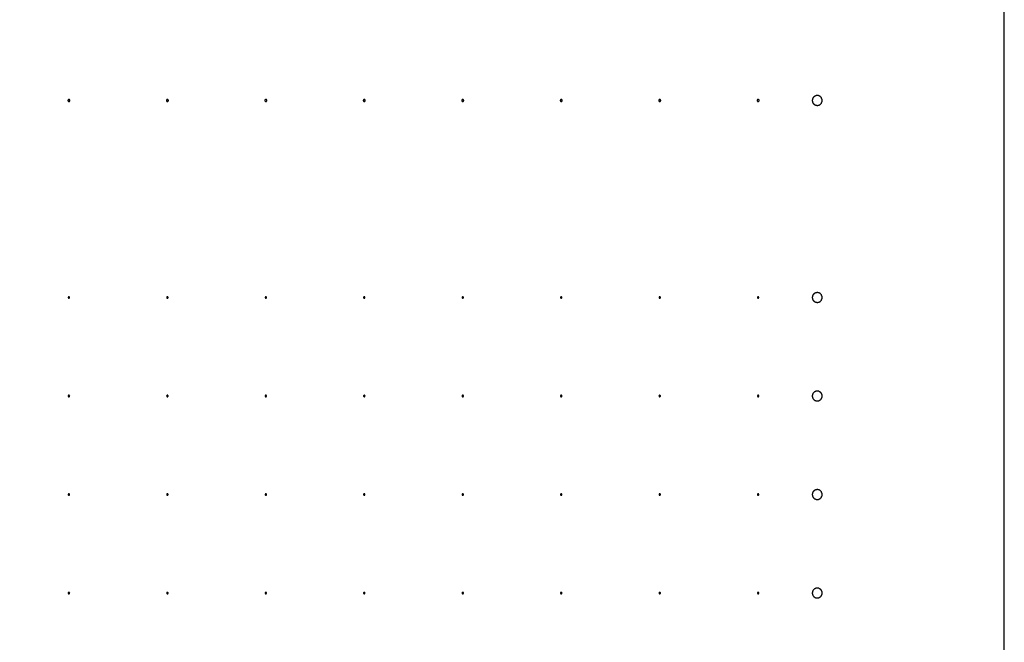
# Model space of a CAD drawing. Header units: millimetres. Extents: x 0 to 80, y 0 to 105.
# Tile 133 of 143: x 70 to 80, y 65.5 to 71.82. Entities that reach past the tile are written whole.
import ezdxf

# ---------------------------------------------------------------- set-up
doc = ezdxf.new("R2010")
doc.units = ezdxf.units.MM
doc.layers.add('CHROME', color=7, linetype='Continuous')
doc.layers.add('OUTLINE', color=1, linetype='Continuous')

msp = doc.modelspace()

# ---------------------------------------------------------------- linework, layer by layer
at = {"layer": 'CHROME'}
for points in [[(70.51, 71), (70.51, 71.001), (70.51, 71.002), (70.51, 71.003), (70.509, 71.004), (70.509, 71.005), (70.508, 71.006), (70.508, 71.006), (70.507, 71.007), (70.506, 71.008), (70.506, 71.008), (70.505, 71.009), (70.504, 71.009), (70.503, 71.01), (70.502, 71.01), (70.501, 71.01), (70.5, 71.01), (70.499, 71.01), (70.498, 71.01), (70.497, 71.01), (70.496, 71.009), (70.495, 71.009), (70.494, 71.008), (70.494, 71.008), (70.493, 71.007), (70.492, 71.006), (70.492, 71.006), (70.491, 71.005), (70.491, 71.004), (70.49, 71.003), (70.49, 71.002), (70.49, 71.001), (70.49, 71), (70.49, 70.999), (70.49, 70.998), (70.49, 70.997), (70.491, 70.996), (70.491, 70.995), (70.492, 70.994), (70.492, 70.994), (70.493, 70.993), (70.494, 70.992), (70.494, 70.992), (70.495, 70.991), (70.496, 70.991), (70.497, 70.99), (70.498, 70.99), (70.499, 70.99), (70.5, 70.99), (70.501, 70.99), (70.502, 70.99), (70.503, 70.99), (70.504, 70.991), (70.505, 70.991), (70.506, 70.992), (70.506, 70.992), (70.507, 70.993), (70.508, 70.994), (70.508, 70.994), (70.509, 70.995), (70.509, 70.996), (70.51, 70.997), (70.51, 70.998), (70.51, 70.999)], [(71.51, 71), (71.51, 71.001), (71.51, 71.002), (71.51, 71.003), (71.509, 71.004), (71.509, 71.005), (71.508, 71.006), (71.508, 71.006), (71.507, 71.007), (71.506, 71.008), (71.506, 71.008), (71.505, 71.009), (71.504, 71.009), (71.503, 71.01), (71.502, 71.01), (71.501, 71.01), (71.5, 71.01), (71.499, 71.01), (71.498, 71.01), (71.497, 71.01), (71.496, 71.009), (71.495, 71.009), (71.494, 71.008), (71.494, 71.008), (71.493, 71.007), (71.492, 71.006), (71.492, 71.006), (71.491, 71.005), (71.491, 71.004), (71.49, 71.003), (71.49, 71.002), (71.49, 71.001), (71.49, 71), (71.49, 70.999), (71.49, 70.998), (71.49, 70.997), (71.491, 70.996), (71.491, 70.995), (71.492, 70.994), (71.492, 70.994), (71.493, 70.993), (71.494, 70.992), (71.494, 70.992), (71.495, 70.991), (71.496, 70.991), (71.497, 70.99), (71.498, 70.99), (71.499, 70.99), (71.5, 70.99), (71.501, 70.99), (71.502, 70.99), (71.503, 70.99), (71.504, 70.991), (71.505, 70.991), (71.506, 70.992), (71.506, 70.992), (71.507, 70.993), (71.508, 70.994), (71.508, 70.994), (71.509, 70.995), (71.509, 70.996), (71.51, 70.997), (71.51, 70.998), (71.51, 70.999)], [(72.51, 71), (72.51, 71.001), (72.51, 71.002), (72.51, 71.003), (72.509, 71.004), (72.509, 71.005), (72.508, 71.006), (72.508, 71.006), (72.507, 71.007), (72.506, 71.008), (72.506, 71.008), (72.505, 71.009), (72.504, 71.009), (72.503, 71.01), (72.502, 71.01), (72.501, 71.01), (72.5, 71.01), (72.499, 71.01), (72.498, 71.01), (72.497, 71.01), (72.496, 71.009), (72.495, 71.009), (72.494, 71.008), (72.494, 71.008), (72.493, 71.007), (72.492, 71.006), (72.492, 71.006), (72.491, 71.005), (72.491, 71.004), (72.49, 71.003), (72.49, 71.002), (72.49, 71.001), (72.49, 71), (72.49, 70.999), (72.49, 70.998), (72.49, 70.997), (72.491, 70.996), (72.491, 70.995), (72.492, 70.994), (72.492, 70.994), (72.493, 70.993), (72.494, 70.992), (72.494, 70.992), (72.495, 70.991), (72.496, 70.991), (72.497, 70.99), (72.498, 70.99), (72.499, 70.99), (72.5, 70.99), (72.501, 70.99), (72.502, 70.99), (72.503, 70.99), (72.504, 70.991), (72.505, 70.991), (72.506, 70.992), (72.506, 70.992), (72.507, 70.993), (72.508, 70.994), (72.508, 70.994), (72.509, 70.995), (72.509, 70.996), (72.51, 70.997), (72.51, 70.998), (72.51, 70.999)], [(73.51, 71), (73.51, 71.001), (73.51, 71.002), (73.51, 71.003), (73.509, 71.004), (73.509, 71.005), (73.508, 71.006), (73.508, 71.006), (73.507, 71.007), (73.506, 71.008), (73.506, 71.008), (73.505, 71.009), (73.504, 71.009), (73.503, 71.01), (73.502, 71.01), (73.501, 71.01), (73.5, 71.01), (73.499, 71.01), (73.498, 71.01), (73.497, 71.01), (73.496, 71.009), (73.495, 71.009), (73.494, 71.008), (73.494, 71.008), (73.493, 71.007), (73.492, 71.006), (73.492, 71.006), (73.491, 71.005), (73.491, 71.004), (73.49, 71.003), (73.49, 71.002), (73.49, 71.001), (73.49, 71), (73.49, 70.999), (73.49, 70.998), (73.49, 70.997), (73.491, 70.996), (73.491, 70.995), (73.492, 70.994), (73.492, 70.994), (73.493, 70.993), (73.494, 70.992), (73.494, 70.992), (73.495, 70.991), (73.496, 70.991), (73.497, 70.99), (73.498, 70.99), (73.499, 70.99), (73.5, 70.99), (73.501, 70.99), (73.502, 70.99), (73.503, 70.99), (73.504, 70.991), (73.505, 70.991), (73.506, 70.992), (73.506, 70.992), (73.507, 70.993), (73.508, 70.994), (73.508, 70.994), (73.509, 70.995), (73.509, 70.996), (73.51, 70.997), (73.51, 70.998), (73.51, 70.999)], [(74.51, 71), (74.51, 71.001), (74.51, 71.002), (74.51, 71.003), (74.509, 71.004), (74.509, 71.005), (74.508, 71.006), (74.508, 71.006), (74.507, 71.007), (74.506, 71.008), (74.506, 71.008), (74.505, 71.009), (74.504, 71.009), (74.503, 71.01), (74.502, 71.01), (74.501, 71.01), (74.5, 71.01), (74.499, 71.01), (74.498, 71.01), (74.497, 71.01), (74.496, 71.009), (74.495, 71.009), (74.494, 71.008), (74.494, 71.008), (74.493, 71.007), (74.492, 71.006), (74.492, 71.006), (74.491, 71.005), (74.491, 71.004), (74.49, 71.003), (74.49, 71.002), (74.49, 71.001), (74.49, 71), (74.49, 70.999), (74.49, 70.998), (74.49, 70.997), (74.491, 70.996), (74.491, 70.995), (74.492, 70.994), (74.492, 70.994), (74.493, 70.993), (74.494, 70.992), (74.494, 70.992), (74.495, 70.991), (74.496, 70.991), (74.497, 70.99), (74.498, 70.99), (74.499, 70.99), (74.5, 70.99), (74.501, 70.99), (74.502, 70.99), (74.503, 70.99), (74.504, 70.991), (74.505, 70.991), (74.506, 70.992), (74.506, 70.992), (74.507, 70.993), (74.508, 70.994), (74.508, 70.994), (74.509, 70.995), (74.509, 70.996), (74.51, 70.997), (74.51, 70.998), (74.51, 70.999)], [(75.51, 71), (75.51, 71.001), (75.51, 71.002), (75.51, 71.003), (75.509, 71.004), (75.509, 71.005), (75.508, 71.006), (75.508, 71.006), (75.507, 71.007), (75.506, 71.008), (75.506, 71.008), (75.505, 71.009), (75.504, 71.009), (75.503, 71.01), (75.502, 71.01), (75.501, 71.01), (75.5, 71.01), (75.499, 71.01), (75.498, 71.01), (75.497, 71.01), (75.496, 71.009), (75.495, 71.009), (75.494, 71.008), (75.494, 71.008), (75.493, 71.007), (75.492, 71.006), (75.492, 71.006), (75.491, 71.005), (75.491, 71.004), (75.49, 71.003), (75.49, 71.002), (75.49, 71.001), (75.49, 71), (75.49, 70.999), (75.49, 70.998), (75.49, 70.997), (75.491, 70.996), (75.491, 70.995), (75.492, 70.994), (75.492, 70.994), (75.493, 70.993), (75.494, 70.992), (75.494, 70.992), (75.495, 70.991), (75.496, 70.991), (75.497, 70.99), (75.498, 70.99), (75.499, 70.99), (75.5, 70.99), (75.501, 70.99), (75.502, 70.99), (75.503, 70.99), (75.504, 70.991), (75.505, 70.991), (75.506, 70.992), (75.506, 70.992), (75.507, 70.993), (75.508, 70.994), (75.508, 70.994), (75.509, 70.995), (75.509, 70.996), (75.51, 70.997), (75.51, 70.998), (75.51, 70.999)], [(76.51, 71), (76.51, 71.001), (76.51, 71.002), (76.51, 71.003), (76.509, 71.004), (76.509, 71.005), (76.508, 71.006), (76.508, 71.006), (76.507, 71.007), (76.506, 71.008), (76.506, 71.008), (76.505, 71.009), (76.504, 71.009), (76.503, 71.01), (76.502, 71.01), (76.501, 71.01), (76.5, 71.01), (76.499, 71.01), (76.498, 71.01), (76.497, 71.01), (76.496, 71.009), (76.495, 71.009), (76.494, 71.008), (76.494, 71.008), (76.493, 71.007), (76.492, 71.006), (76.492, 71.006), (76.491, 71.005), (76.491, 71.004), (76.49, 71.003), (76.49, 71.002), (76.49, 71.001), (76.49, 71), (76.49, 70.999), (76.49, 70.998), (76.49, 70.997), (76.491, 70.996), (76.491, 70.995), (76.492, 70.994), (76.492, 70.994), (76.493, 70.993), (76.494, 70.992), (76.494, 70.992), (76.495, 70.991), (76.496, 70.991), (76.497, 70.99), (76.498, 70.99), (76.499, 70.99), (76.5, 70.99), (76.501, 70.99), (76.502, 70.99), (76.503, 70.99), (76.504, 70.991), (76.505, 70.991), (76.506, 70.992), (76.506, 70.992), (76.507, 70.993), (76.508, 70.994), (76.508, 70.994), (76.509, 70.995), (76.509, 70.996), (76.51, 70.997), (76.51, 70.998), (76.51, 70.999)], [(77.51, 71), (77.51, 71.001), (77.51, 71.002), (77.51, 71.003), (77.509, 71.004), (77.509, 71.005), (77.508, 71.006), (77.508, 71.006), (77.507, 71.007), (77.506, 71.008), (77.506, 71.008), (77.505, 71.009), (77.504, 71.009), (77.503, 71.01), (77.502, 71.01), (77.501, 71.01), (77.5, 71.01), (77.499, 71.01), (77.498, 71.01), (77.497, 71.01), (77.496, 71.009), (77.495, 71.009), (77.494, 71.008), (77.494, 71.008), (77.493, 71.007), (77.492, 71.006), (77.492, 71.006), (77.491, 71.005), (77.491, 71.004), (77.49, 71.003), (77.49, 71.002), (77.49, 71.001), (77.49, 71), (77.49, 70.999), (77.49, 70.998), (77.49, 70.997), (77.491, 70.996), (77.491, 70.995), (77.492, 70.994), (77.492, 70.994), (77.493, 70.993), (77.494, 70.992), (77.494, 70.992), (77.495, 70.991), (77.496, 70.991), (77.497, 70.99), (77.498, 70.99), (77.499, 70.99), (77.5, 70.99), (77.501, 70.99), (77.502, 70.99), (77.503, 70.99), (77.504, 70.991), (77.505, 70.991), (77.506, 70.992), (77.506, 70.992), (77.507, 70.993), (77.508, 70.994), (77.508, 70.994), (77.509, 70.995), (77.509, 70.996), (77.51, 70.997), (77.51, 70.998), (77.51, 70.999)], [(78.15, 71), (78.15, 71.002), (78.15, 71.005), (78.149, 71.007), (78.149, 71.01), (78.149, 71.012), (78.148, 71.015), (78.147, 71.017), (78.146, 71.019), (78.145, 71.021), (78.144, 71.024), (78.143, 71.026), (78.142, 71.028), (78.14, 71.03), (78.139, 71.032), (78.137, 71.034), (78.135, 71.035), (78.134, 71.037), (78.132, 71.039), (78.13, 71.04), (78.128, 71.042), (78.126, 71.043), (78.124, 71.044), (78.121, 71.045), (78.119, 71.046), (78.117, 71.047), (78.115, 71.048), (78.112, 71.049), (78.11, 71.049), (78.107, 71.049), (78.105, 71.05), (78.102, 71.05), (78.1, 71.05), (78.098, 71.05), (78.095, 71.05), (78.093, 71.049), (78.09, 71.049), (78.088, 71.049), (78.085, 71.048), (78.083, 71.047), (78.081, 71.046), (78.079, 71.045), (78.076, 71.044), (78.074, 71.043), (78.072, 71.042), (78.07, 71.04), (78.068, 71.039), (78.066, 71.037), (78.065, 71.035), (78.063, 71.034), (78.061, 71.032), (78.06, 71.03), (78.058, 71.028), (78.057, 71.026), (78.056, 71.024), (78.055, 71.021), (78.054, 71.019), (78.053, 71.017), (78.052, 71.015), (78.051, 71.012), (78.051, 71.01), (78.051, 71.007), (78.05, 71.005), (78.05, 71.002), (78.05, 71), (78.05, 70.998), (78.05, 70.995), (78.051, 70.993), (78.051, 70.99), (78.051, 70.988), (78.052, 70.985), (78.053, 70.983), (78.054, 70.981), (78.055, 70.979), (78.056, 70.976), (78.057, 70.974), (78.058, 70.972), (78.06, 70.97), (78.061, 70.968), (78.063, 70.966), (78.065, 70.965), (78.066, 70.963), (78.068, 70.961), (78.07, 70.96), (78.072, 70.958), (78.074, 70.957), (78.076, 70.956), (78.079, 70.955), (78.081, 70.954), (78.083, 70.953), (78.085, 70.952), (78.088, 70.951), (78.09, 70.951), (78.093, 70.951), (78.095, 70.95), (78.098, 70.95), (78.1, 70.95), (78.102, 70.95), (78.105, 70.95), (78.107, 70.951), (78.11, 70.951), (78.112, 70.951), (78.115, 70.952), (78.117, 70.953), (78.119, 70.954), (78.121, 70.955), (78.124, 70.956), (78.126, 70.957), (78.128, 70.958), (78.13, 70.96), (78.132, 70.961), (78.134, 70.963), (78.135, 70.965), (78.137, 70.966), (78.139, 70.968), (78.14, 70.97), (78.142, 70.972), (78.143, 70.974), (78.144, 70.976), (78.145, 70.979), (78.146, 70.981), (78.147, 70.983), (78.148, 70.985), (78.149, 70.988), (78.149, 70.99), (78.149, 70.993), (78.15, 70.995), (78.15, 70.998)], [(70.508, 69), (70.507, 69.001), (70.507, 69.003), (70.506, 69.004), (70.505, 69.005), (70.504, 69.006), (70.503, 69.007), (70.501, 69.007), (70.5, 69.008), (70.499, 69.007), (70.497, 69.007), (70.496, 69.006), (70.495, 69.005), (70.494, 69.004), (70.493, 69.003), (70.493, 69.001), (70.492, 69), (70.493, 68.999), (70.493, 68.997), (70.494, 68.996), (70.495, 68.995), (70.496, 68.994), (70.497, 68.993), (70.499, 68.993), (70.5, 68.992), (70.501, 68.993), (70.503, 68.993), (70.504, 68.994), (70.505, 68.995), (70.506, 68.996), (70.507, 68.997), (70.507, 68.999)], [(71.508, 69), (71.507, 69.001), (71.507, 69.003), (71.506, 69.004), (71.505, 69.005), (71.504, 69.006), (71.503, 69.007), (71.501, 69.007), (71.5, 69.008), (71.499, 69.007), (71.497, 69.007), (71.496, 69.006), (71.495, 69.005), (71.494, 69.004), (71.493, 69.003), (71.493, 69.001), (71.492, 69), (71.493, 68.999), (71.493, 68.997), (71.494, 68.996), (71.495, 68.995), (71.496, 68.994), (71.497, 68.993), (71.499, 68.993), (71.5, 68.992), (71.501, 68.993), (71.503, 68.993), (71.504, 68.994), (71.505, 68.995), (71.506, 68.996), (71.507, 68.997), (71.507, 68.999)], [(72.508, 69), (72.507, 69.001), (72.507, 69.003), (72.506, 69.004), (72.505, 69.005), (72.504, 69.006), (72.503, 69.007), (72.501, 69.007), (72.5, 69.008), (72.499, 69.007), (72.497, 69.007), (72.496, 69.006), (72.495, 69.005), (72.494, 69.004), (72.493, 69.003), (72.493, 69.001), (72.492, 69), (72.493, 68.999), (72.493, 68.997), (72.494, 68.996), (72.495, 68.995), (72.496, 68.994), (72.497, 68.993), (72.499, 68.993), (72.5, 68.992), (72.501, 68.993), (72.503, 68.993), (72.504, 68.994), (72.505, 68.995), (72.506, 68.996), (72.507, 68.997), (72.507, 68.999)], [(73.508, 69), (73.507, 69.001), (73.507, 69.003), (73.506, 69.004), (73.505, 69.005), (73.504, 69.006), (73.503, 69.007), (73.501, 69.007), (73.5, 69.008), (73.499, 69.007), (73.497, 69.007), (73.496, 69.006), (73.495, 69.005), (73.494, 69.004), (73.493, 69.003), (73.493, 69.001), (73.492, 69), (73.493, 68.999), (73.493, 68.997), (73.494, 68.996), (73.495, 68.995), (73.496, 68.994), (73.497, 68.993), (73.499, 68.993), (73.5, 68.992), (73.501, 68.993), (73.503, 68.993), (73.504, 68.994), (73.505, 68.995), (73.506, 68.996), (73.507, 68.997), (73.507, 68.999)], [(74.508, 69), (74.507, 69.001), (74.507, 69.003), (74.506, 69.004), (74.505, 69.005), (74.504, 69.006), (74.503, 69.007), (74.501, 69.007), (74.5, 69.008), (74.499, 69.007), (74.497, 69.007), (74.496, 69.006), (74.495, 69.005), (74.494, 69.004), (74.493, 69.003), (74.493, 69.001), (74.492, 69), (74.493, 68.999), (74.493, 68.997), (74.494, 68.996), (74.495, 68.995), (74.496, 68.994), (74.497, 68.993), (74.499, 68.993), (74.5, 68.992), (74.501, 68.993), (74.503, 68.993), (74.504, 68.994), (74.505, 68.995), (74.506, 68.996), (74.507, 68.997), (74.507, 68.999)], [(75.508, 69), (75.507, 69.001), (75.507, 69.003), (75.506, 69.004), (75.505, 69.005), (75.504, 69.006), (75.503, 69.007), (75.501, 69.007), (75.5, 69.008), (75.499, 69.007), (75.497, 69.007), (75.496, 69.006), (75.495, 69.005), (75.494, 69.004), (75.493, 69.003), (75.493, 69.001), (75.492, 69), (75.493, 68.999), (75.493, 68.997), (75.494, 68.996), (75.495, 68.995), (75.496, 68.994), (75.497, 68.993), (75.499, 68.993), (75.5, 68.992), (75.501, 68.993), (75.503, 68.993), (75.504, 68.994), (75.505, 68.995), (75.506, 68.996), (75.507, 68.997), (75.507, 68.999)], [(76.508, 69), (76.507, 69.001), (76.507, 69.003), (76.506, 69.004), (76.505, 69.005), (76.504, 69.006), (76.503, 69.007), (76.501, 69.007), (76.5, 69.008), (76.499, 69.007), (76.497, 69.007), (76.496, 69.006), (76.495, 69.005), (76.494, 69.004), (76.493, 69.003), (76.493, 69.001), (76.492, 69), (76.493, 68.999), (76.493, 68.997), (76.494, 68.996), (76.495, 68.995), (76.496, 68.994), (76.497, 68.993), (76.499, 68.993), (76.5, 68.992), (76.501, 68.993), (76.503, 68.993), (76.504, 68.994), (76.505, 68.995), (76.506, 68.996), (76.507, 68.997), (76.507, 68.999)], [(77.508, 69), (77.507, 69.001), (77.507, 69.003), (77.506, 69.004), (77.505, 69.005), (77.504, 69.006), (77.503, 69.007), (77.501, 69.007), (77.5, 69.008), (77.499, 69.007), (77.497, 69.007), (77.496, 69.006), (77.495, 69.005), (77.494, 69.004), (77.493, 69.003), (77.493, 69.001), (77.492, 69), (77.493, 68.999), (77.493, 68.997), (77.494, 68.996), (77.495, 68.995), (77.496, 68.994), (77.497, 68.993), (77.499, 68.993), (77.5, 68.992), (77.501, 68.993), (77.503, 68.993), (77.504, 68.994), (77.505, 68.995), (77.506, 68.996), (77.507, 68.997), (77.507, 68.999)], [(78.15, 69), (78.15, 69.002), (78.15, 69.005), (78.149, 69.007), (78.149, 69.01), (78.149, 69.012), (78.148, 69.015), (78.147, 69.017), (78.146, 69.019), (78.145, 69.021), (78.144, 69.024), (78.143, 69.026), (78.142, 69.028), (78.14, 69.03), (78.139, 69.032), (78.137, 69.034), (78.135, 69.035), (78.134, 69.037), (78.132, 69.039), (78.13, 69.04), (78.128, 69.042), (78.126, 69.043), (78.124, 69.044), (78.121, 69.045), (78.119, 69.046), (78.117, 69.047), (78.115, 69.048), (78.112, 69.049), (78.11, 69.049), (78.107, 69.049), (78.105, 69.05), (78.102, 69.05), (78.1, 69.05), (78.098, 69.05), (78.095, 69.05), (78.093, 69.049), (78.09, 69.049), (78.088, 69.049), (78.085, 69.048), (78.083, 69.047), (78.081, 69.046), (78.079, 69.045), (78.076, 69.044), (78.074, 69.043), (78.072, 69.042), (78.07, 69.04), (78.068, 69.039), (78.066, 69.037), (78.065, 69.035), (78.063, 69.034), (78.061, 69.032), (78.06, 69.03), (78.058, 69.028), (78.057, 69.026), (78.056, 69.024), (78.055, 69.021), (78.054, 69.019), (78.053, 69.017), (78.052, 69.015), (78.051, 69.012), (78.051, 69.01), (78.051, 69.007), (78.05, 69.005), (78.05, 69.002), (78.05, 69), (78.05, 68.998), (78.05, 68.995), (78.051, 68.993), (78.051, 68.99), (78.051, 68.988), (78.052, 68.985), (78.053, 68.983), (78.054, 68.981), (78.055, 68.979), (78.056, 68.976), (78.057, 68.974), (78.058, 68.972), (78.06, 68.97), (78.061, 68.968), (78.063, 68.966), (78.065, 68.965), (78.066, 68.963), (78.068, 68.961), (78.07, 68.96), (78.072, 68.958), (78.074, 68.957), (78.076, 68.956), (78.079, 68.955), (78.081, 68.954), (78.083, 68.953), (78.085, 68.952), (78.088, 68.951), (78.09, 68.951), (78.093, 68.951), (78.095, 68.95), (78.098, 68.95), (78.1, 68.95), (78.102, 68.95), (78.105, 68.95), (78.107, 68.951), (78.11, 68.951), (78.112, 68.951), (78.115, 68.952), (78.117, 68.953), (78.119, 68.954), (78.121, 68.955), (78.124, 68.956), (78.126, 68.957), (78.128, 68.958), (78.13, 68.96), (78.132, 68.961), (78.134, 68.963), (78.135, 68.965), (78.137, 68.966), (78.139, 68.968), (78.14, 68.97), (78.142, 68.972), (78.143, 68.974), (78.144, 68.976), (78.145, 68.979), (78.146, 68.981), (78.147, 68.983), (78.148, 68.985), (78.149, 68.988), (78.149, 68.99), (78.149, 68.993), (78.15, 68.995), (78.15, 68.998)], [(70.508, 68), (70.507, 68.001), (70.507, 68.003), (70.506, 68.004), (70.505, 68.005), (70.504, 68.006), (70.503, 68.007), (70.501, 68.007), (70.5, 68.008), (70.499, 68.007), (70.497, 68.007), (70.496, 68.006), (70.495, 68.005), (70.494, 68.004), (70.493, 68.003), (70.493, 68.001), (70.492, 68), (70.493, 67.999), (70.493, 67.997), (70.494, 67.996), (70.495, 67.995), (70.496, 67.994), (70.497, 67.993), (70.499, 67.993), (70.5, 67.992), (70.501, 67.993), (70.503, 67.993), (70.504, 67.994), (70.505, 67.995), (70.506, 67.996), (70.507, 67.997), (70.507, 67.999)], [(71.508, 68), (71.507, 68.001), (71.507, 68.003), (71.506, 68.004), (71.505, 68.005), (71.504, 68.006), (71.503, 68.007), (71.501, 68.007), (71.5, 68.008), (71.499, 68.007), (71.497, 68.007), (71.496, 68.006), (71.495, 68.005), (71.494, 68.004), (71.493, 68.003), (71.493, 68.001), (71.492, 68), (71.493, 67.999), (71.493, 67.997), (71.494, 67.996), (71.495, 67.995), (71.496, 67.994), (71.497, 67.993), (71.499, 67.993), (71.5, 67.992), (71.501, 67.993), (71.503, 67.993), (71.504, 67.994), (71.505, 67.995), (71.506, 67.996), (71.507, 67.997), (71.507, 67.999)], [(72.508, 68), (72.507, 68.001), (72.507, 68.003), (72.506, 68.004), (72.505, 68.005), (72.504, 68.006), (72.503, 68.007), (72.501, 68.007), (72.5, 68.008), (72.499, 68.007), (72.497, 68.007), (72.496, 68.006), (72.495, 68.005), (72.494, 68.004), (72.493, 68.003), (72.493, 68.001), (72.492, 68), (72.493, 67.999), (72.493, 67.997), (72.494, 67.996), (72.495, 67.995), (72.496, 67.994), (72.497, 67.993), (72.499, 67.993), (72.5, 67.992), (72.501, 67.993), (72.503, 67.993), (72.504, 67.994), (72.505, 67.995), (72.506, 67.996), (72.507, 67.997), (72.507, 67.999)], [(73.508, 68), (73.507, 68.001), (73.507, 68.003), (73.506, 68.004), (73.505, 68.005), (73.504, 68.006), (73.503, 68.007), (73.501, 68.007), (73.5, 68.008), (73.499, 68.007), (73.497, 68.007), (73.496, 68.006), (73.495, 68.005), (73.494, 68.004), (73.493, 68.003), (73.493, 68.001), (73.492, 68), (73.493, 67.999), (73.493, 67.997), (73.494, 67.996), (73.495, 67.995), (73.496, 67.994), (73.497, 67.993), (73.499, 67.993), (73.5, 67.992), (73.501, 67.993), (73.503, 67.993), (73.504, 67.994), (73.505, 67.995), (73.506, 67.996), (73.507, 67.997), (73.507, 67.999)], [(74.508, 68), (74.507, 68.001), (74.507, 68.003), (74.506, 68.004), (74.505, 68.005), (74.504, 68.006), (74.503, 68.007), (74.501, 68.007), (74.5, 68.008), (74.499, 68.007), (74.497, 68.007), (74.496, 68.006), (74.495, 68.005), (74.494, 68.004), (74.493, 68.003), (74.493, 68.001), (74.492, 68), (74.493, 67.999), (74.493, 67.997), (74.494, 67.996), (74.495, 67.995), (74.496, 67.994), (74.497, 67.993), (74.499, 67.993), (74.5, 67.992), (74.501, 67.993), (74.503, 67.993), (74.504, 67.994), (74.505, 67.995), (74.506, 67.996), (74.507, 67.997), (74.507, 67.999)], [(75.508, 68), (75.507, 68.001), (75.507, 68.003), (75.506, 68.004), (75.505, 68.005), (75.504, 68.006), (75.503, 68.007), (75.501, 68.007), (75.5, 68.008), (75.499, 68.007), (75.497, 68.007), (75.496, 68.006), (75.495, 68.005), (75.494, 68.004), (75.493, 68.003), (75.493, 68.001), (75.492, 68), (75.493, 67.999), (75.493, 67.997), (75.494, 67.996), (75.495, 67.995), (75.496, 67.994), (75.497, 67.993), (75.499, 67.993), (75.5, 67.992), (75.501, 67.993), (75.503, 67.993), (75.504, 67.994), (75.505, 67.995), (75.506, 67.996), (75.507, 67.997), (75.507, 67.999)], [(76.508, 68), (76.507, 68.001), (76.507, 68.003), (76.506, 68.004), (76.505, 68.005), (76.504, 68.006), (76.503, 68.007), (76.501, 68.007), (76.5, 68.008), (76.499, 68.007), (76.497, 68.007), (76.496, 68.006), (76.495, 68.005), (76.494, 68.004), (76.493, 68.003), (76.493, 68.001), (76.492, 68), (76.493, 67.999), (76.493, 67.997), (76.494, 67.996), (76.495, 67.995), (76.496, 67.994), (76.497, 67.993), (76.499, 67.993), (76.5, 67.992), (76.501, 67.993), (76.503, 67.993), (76.504, 67.994), (76.505, 67.995), (76.506, 67.996), (76.507, 67.997), (76.507, 67.999)], [(77.508, 68), (77.507, 68.001), (77.507, 68.003), (77.506, 68.004), (77.505, 68.005), (77.504, 68.006), (77.503, 68.007), (77.501, 68.007), (77.5, 68.008), (77.499, 68.007), (77.497, 68.007), (77.496, 68.006), (77.495, 68.005), (77.494, 68.004), (77.493, 68.003), (77.493, 68.001), (77.492, 68), (77.493, 67.999), (77.493, 67.997), (77.494, 67.996), (77.495, 67.995), (77.496, 67.994), (77.497, 67.993), (77.499, 67.993), (77.5, 67.992), (77.501, 67.993), (77.503, 67.993), (77.504, 67.994), (77.505, 67.995), (77.506, 67.996), (77.507, 67.997), (77.507, 67.999)], [(78.15, 68), (78.15, 68.002), (78.15, 68.005), (78.149, 68.007), (78.149, 68.01), (78.149, 68.012), (78.148, 68.015), (78.147, 68.017), (78.146, 68.019), (78.145, 68.021), (78.144, 68.024), (78.143, 68.026), (78.142, 68.028), (78.14, 68.03), (78.139, 68.032), (78.137, 68.034), (78.135, 68.035), (78.134, 68.037), (78.132, 68.039), (78.13, 68.04), (78.128, 68.042), (78.126, 68.043), (78.124, 68.044), (78.121, 68.045), (78.119, 68.046), (78.117, 68.047), (78.115, 68.048), (78.112, 68.049), (78.11, 68.049), (78.107, 68.049), (78.105, 68.05), (78.102, 68.05), (78.1, 68.05), (78.098, 68.05), (78.095, 68.05), (78.093, 68.049), (78.09, 68.049), (78.088, 68.049), (78.085, 68.048), (78.083, 68.047), (78.081, 68.046), (78.079, 68.045), (78.076, 68.044), (78.074, 68.043), (78.072, 68.042), (78.07, 68.04), (78.068, 68.039), (78.066, 68.037), (78.065, 68.035), (78.063, 68.034), (78.061, 68.032), (78.06, 68.03), (78.058, 68.028), (78.057, 68.026), (78.056, 68.024), (78.055, 68.021), (78.054, 68.019), (78.053, 68.017), (78.052, 68.015), (78.051, 68.012), (78.051, 68.01), (78.051, 68.007), (78.05, 68.005), (78.05, 68.002), (78.05, 68), (78.05, 67.998), (78.05, 67.995), (78.051, 67.993), (78.051, 67.99), (78.051, 67.988), (78.052, 67.985), (78.053, 67.983), (78.054, 67.981), (78.055, 67.979), (78.056, 67.976), (78.057, 67.974), (78.058, 67.972), (78.06, 67.97), (78.061, 67.968), (78.063, 67.966), (78.065, 67.965), (78.066, 67.963), (78.068, 67.961), (78.07, 67.96), (78.072, 67.958), (78.074, 67.957), (78.076, 67.956), (78.079, 67.955), (78.081, 67.954), (78.083, 67.953), (78.085, 67.952), (78.088, 67.951), (78.09, 67.951), (78.093, 67.951), (78.095, 67.95), (78.098, 67.95), (78.1, 67.95), (78.102, 67.95), (78.105, 67.95), (78.107, 67.951), (78.11, 67.951), (78.112, 67.951), (78.115, 67.952), (78.117, 67.953), (78.119, 67.954), (78.121, 67.955), (78.124, 67.956), (78.126, 67.957), (78.128, 67.958), (78.13, 67.96), (78.132, 67.961), (78.134, 67.963), (78.135, 67.965), (78.137, 67.966), (78.139, 67.968), (78.14, 67.97), (78.142, 67.972), (78.143, 67.974), (78.144, 67.976), (78.145, 67.979), (78.146, 67.981), (78.147, 67.983), (78.148, 67.985), (78.149, 67.988), (78.149, 67.99), (78.149, 67.993), (78.15, 67.995), (78.15, 67.998)], [(70.508, 67), (70.507, 67.001), (70.507, 67.003), (70.506, 67.004), (70.505, 67.005), (70.504, 67.006), (70.503, 67.007), (70.501, 67.007), (70.5, 67.008), (70.499, 67.007), (70.497, 67.007), (70.496, 67.006), (70.495, 67.005), (70.494, 67.004), (70.493, 67.003), (70.493, 67.001), (70.492, 67), (70.493, 66.999), (70.493, 66.997), (70.494, 66.996), (70.495, 66.995), (70.496, 66.994), (70.497, 66.993), (70.499, 66.993), (70.5, 66.992), (70.501, 66.993), (70.503, 66.993), (70.504, 66.994), (70.505, 66.995), (70.506, 66.996), (70.507, 66.997), (70.507, 66.999)], [(71.508, 67), (71.507, 67.001), (71.507, 67.003), (71.506, 67.004), (71.505, 67.005), (71.504, 67.006), (71.503, 67.007), (71.501, 67.007), (71.5, 67.008), (71.499, 67.007), (71.497, 67.007), (71.496, 67.006), (71.495, 67.005), (71.494, 67.004), (71.493, 67.003), (71.493, 67.001), (71.492, 67), (71.493, 66.999), (71.493, 66.997), (71.494, 66.996), (71.495, 66.995), (71.496, 66.994), (71.497, 66.993), (71.499, 66.993), (71.5, 66.992), (71.501, 66.993), (71.503, 66.993), (71.504, 66.994), (71.505, 66.995), (71.506, 66.996), (71.507, 66.997), (71.507, 66.999)], [(72.508, 67), (72.507, 67.001), (72.507, 67.003), (72.506, 67.004), (72.505, 67.005), (72.504, 67.006), (72.503, 67.007), (72.501, 67.007), (72.5, 67.008), (72.499, 67.007), (72.497, 67.007), (72.496, 67.006), (72.495, 67.005), (72.494, 67.004), (72.493, 67.003), (72.493, 67.001), (72.492, 67), (72.493, 66.999), (72.493, 66.997), (72.494, 66.996), (72.495, 66.995), (72.496, 66.994), (72.497, 66.993), (72.499, 66.993), (72.5, 66.992), (72.501, 66.993), (72.503, 66.993), (72.504, 66.994), (72.505, 66.995), (72.506, 66.996), (72.507, 66.997), (72.507, 66.999)], [(73.508, 67), (73.507, 67.001), (73.507, 67.003), (73.506, 67.004), (73.505, 67.005), (73.504, 67.006), (73.503, 67.007), (73.501, 67.007), (73.5, 67.008), (73.499, 67.007), (73.497, 67.007), (73.496, 67.006), (73.495, 67.005), (73.494, 67.004), (73.493, 67.003), (73.493, 67.001), (73.492, 67), (73.493, 66.999), (73.493, 66.997), (73.494, 66.996), (73.495, 66.995), (73.496, 66.994), (73.497, 66.993), (73.499, 66.993), (73.5, 66.992), (73.501, 66.993), (73.503, 66.993), (73.504, 66.994), (73.505, 66.995), (73.506, 66.996), (73.507, 66.997), (73.507, 66.999)], [(74.508, 67), (74.507, 67.001), (74.507, 67.003), (74.506, 67.004), (74.505, 67.005), (74.504, 67.006), (74.503, 67.007), (74.501, 67.007), (74.5, 67.008), (74.499, 67.007), (74.497, 67.007), (74.496, 67.006), (74.495, 67.005), (74.494, 67.004), (74.493, 67.003), (74.493, 67.001), (74.492, 67), (74.493, 66.999), (74.493, 66.997), (74.494, 66.996), (74.495, 66.995), (74.496, 66.994), (74.497, 66.993), (74.499, 66.993), (74.5, 66.992), (74.501, 66.993), (74.503, 66.993), (74.504, 66.994), (74.505, 66.995), (74.506, 66.996), (74.507, 66.997), (74.507, 66.999)], [(75.508, 67), (75.507, 67.001), (75.507, 67.003), (75.506, 67.004), (75.505, 67.005), (75.504, 67.006), (75.503, 67.007), (75.501, 67.007), (75.5, 67.008), (75.499, 67.007), (75.497, 67.007), (75.496, 67.006), (75.495, 67.005), (75.494, 67.004), (75.493, 67.003), (75.493, 67.001), (75.492, 67), (75.493, 66.999), (75.493, 66.997), (75.494, 66.996), (75.495, 66.995), (75.496, 66.994), (75.497, 66.993), (75.499, 66.993), (75.5, 66.992), (75.501, 66.993), (75.503, 66.993), (75.504, 66.994), (75.505, 66.995), (75.506, 66.996), (75.507, 66.997), (75.507, 66.999)], [(76.508, 67), (76.507, 67.001), (76.507, 67.003), (76.506, 67.004), (76.505, 67.005), (76.504, 67.006), (76.503, 67.007), (76.501, 67.007), (76.5, 67.008), (76.499, 67.007), (76.497, 67.007), (76.496, 67.006), (76.495, 67.005), (76.494, 67.004), (76.493, 67.003), (76.493, 67.001), (76.492, 67), (76.493, 66.999), (76.493, 66.997), (76.494, 66.996), (76.495, 66.995), (76.496, 66.994), (76.497, 66.993), (76.499, 66.993), (76.5, 66.992), (76.501, 66.993), (76.503, 66.993), (76.504, 66.994), (76.505, 66.995), (76.506, 66.996), (76.507, 66.997), (76.507, 66.999)], [(77.508, 67), (77.507, 67.001), (77.507, 67.003), (77.506, 67.004), (77.505, 67.005), (77.504, 67.006), (77.503, 67.007), (77.501, 67.007), (77.5, 67.008), (77.499, 67.007), (77.497, 67.007), (77.496, 67.006), (77.495, 67.005), (77.494, 67.004), (77.493, 67.003), (77.493, 67.001), (77.492, 67), (77.493, 66.999), (77.493, 66.997), (77.494, 66.996), (77.495, 66.995), (77.496, 66.994), (77.497, 66.993), (77.499, 66.993), (77.5, 66.992), (77.501, 66.993), (77.503, 66.993), (77.504, 66.994), (77.505, 66.995), (77.506, 66.996), (77.507, 66.997), (77.507, 66.999)], [(78.15, 67), (78.15, 67.002), (78.15, 67.005), (78.149, 67.007), (78.149, 67.01), (78.149, 67.012), (78.148, 67.015), (78.147, 67.017), (78.146, 67.019), (78.145, 67.021), (78.144, 67.024), (78.143, 67.026), (78.142, 67.028), (78.14, 67.03), (78.139, 67.032), (78.137, 67.034), (78.135, 67.035), (78.134, 67.037), (78.132, 67.039), (78.13, 67.04), (78.128, 67.042), (78.126, 67.043), (78.124, 67.044), (78.121, 67.045), (78.119, 67.046), (78.117, 67.047), (78.115, 67.048), (78.112, 67.049), (78.11, 67.049), (78.107, 67.049), (78.105, 67.05), (78.102, 67.05), (78.1, 67.05), (78.098, 67.05), (78.095, 67.05), (78.093, 67.049), (78.09, 67.049), (78.088, 67.049), (78.085, 67.048), (78.083, 67.047), (78.081, 67.046), (78.079, 67.045), (78.076, 67.044), (78.074, 67.043), (78.072, 67.042), (78.07, 67.04), (78.068, 67.039), (78.066, 67.037), (78.065, 67.035), (78.063, 67.034), (78.061, 67.032), (78.06, 67.03), (78.058, 67.028), (78.057, 67.026), (78.056, 67.024), (78.055, 67.021), (78.054, 67.019), (78.053, 67.017), (78.052, 67.015), (78.051, 67.012), (78.051, 67.01), (78.051, 67.007), (78.05, 67.005), (78.05, 67.002), (78.05, 67), (78.05, 66.998), (78.05, 66.995), (78.051, 66.993), (78.051, 66.99), (78.051, 66.988), (78.052, 66.985), (78.053, 66.983), (78.054, 66.981), (78.055, 66.979), (78.056, 66.976), (78.057, 66.974), (78.058, 66.972), (78.06, 66.97), (78.061, 66.968), (78.063, 66.966), (78.065, 66.965), (78.066, 66.963), (78.068, 66.961), (78.07, 66.96), (78.072, 66.958), (78.074, 66.957), (78.076, 66.956), (78.079, 66.955), (78.081, 66.954), (78.083, 66.953), (78.085, 66.952), (78.088, 66.951), (78.09, 66.951), (78.093, 66.951), (78.095, 66.95), (78.098, 66.95), (78.1, 66.95), (78.102, 66.95), (78.105, 66.95), (78.107, 66.951), (78.11, 66.951), (78.112, 66.951), (78.115, 66.952), (78.117, 66.953), (78.119, 66.954), (78.121, 66.955), (78.124, 66.956), (78.126, 66.957), (78.128, 66.958), (78.13, 66.96), (78.132, 66.961), (78.134, 66.963), (78.135, 66.965), (78.137, 66.966), (78.139, 66.968), (78.14, 66.97), (78.142, 66.972), (78.143, 66.974), (78.144, 66.976), (78.145, 66.979), (78.146, 66.981), (78.147, 66.983), (78.148, 66.985), (78.149, 66.988), (78.149, 66.99), (78.149, 66.993), (78.15, 66.995), (78.15, 66.998)], [(70.508, 66), (70.507, 66.001), (70.507, 66.003), (70.506, 66.004), (70.505, 66.005), (70.504, 66.006), (70.503, 66.007), (70.501, 66.007), (70.5, 66.008), (70.499, 66.007), (70.497, 66.007), (70.496, 66.006), (70.495, 66.005), (70.494, 66.004), (70.493, 66.003), (70.493, 66.001), (70.492, 66), (70.493, 65.999), (70.493, 65.997), (70.494, 65.996), (70.495, 65.995), (70.496, 65.994), (70.497, 65.993), (70.499, 65.993), (70.5, 65.992), (70.501, 65.993), (70.503, 65.993), (70.504, 65.994), (70.505, 65.995), (70.506, 65.996), (70.507, 65.997), (70.507, 65.999)], [(71.508, 66), (71.507, 66.001), (71.507, 66.003), (71.506, 66.004), (71.505, 66.005), (71.504, 66.006), (71.503, 66.007), (71.501, 66.007), (71.5, 66.008), (71.499, 66.007), (71.497, 66.007), (71.496, 66.006), (71.495, 66.005), (71.494, 66.004), (71.493, 66.003), (71.493, 66.001), (71.492, 66), (71.493, 65.999), (71.493, 65.997), (71.494, 65.996), (71.495, 65.995), (71.496, 65.994), (71.497, 65.993), (71.499, 65.993), (71.5, 65.992), (71.501, 65.993), (71.503, 65.993), (71.504, 65.994), (71.505, 65.995), (71.506, 65.996), (71.507, 65.997), (71.507, 65.999)], [(72.508, 66), (72.507, 66.001), (72.507, 66.003), (72.506, 66.004), (72.505, 66.005), (72.504, 66.006), (72.503, 66.007), (72.501, 66.007), (72.5, 66.008), (72.499, 66.007), (72.497, 66.007), (72.496, 66.006), (72.495, 66.005), (72.494, 66.004), (72.493, 66.003), (72.493, 66.001), (72.492, 66), (72.493, 65.999), (72.493, 65.997), (72.494, 65.996), (72.495, 65.995), (72.496, 65.994), (72.497, 65.993), (72.499, 65.993), (72.5, 65.992), (72.501, 65.993), (72.503, 65.993), (72.504, 65.994), (72.505, 65.995), (72.506, 65.996), (72.507, 65.997), (72.507, 65.999)], [(73.508, 66), (73.507, 66.001), (73.507, 66.003), (73.506, 66.004), (73.505, 66.005), (73.504, 66.006), (73.503, 66.007), (73.501, 66.007), (73.5, 66.008), (73.499, 66.007), (73.497, 66.007), (73.496, 66.006), (73.495, 66.005), (73.494, 66.004), (73.493, 66.003), (73.493, 66.001), (73.492, 66), (73.493, 65.999), (73.493, 65.997), (73.494, 65.996), (73.495, 65.995), (73.496, 65.994), (73.497, 65.993), (73.499, 65.993), (73.5, 65.992), (73.501, 65.993), (73.503, 65.993), (73.504, 65.994), (73.505, 65.995), (73.506, 65.996), (73.507, 65.997), (73.507, 65.999)], [(74.508, 66), (74.507, 66.001), (74.507, 66.003), (74.506, 66.004), (74.505, 66.005), (74.504, 66.006), (74.503, 66.007), (74.501, 66.007), (74.5, 66.008), (74.499, 66.007), (74.497, 66.007), (74.496, 66.006), (74.495, 66.005), (74.494, 66.004), (74.493, 66.003), (74.493, 66.001), (74.492, 66), (74.493, 65.999), (74.493, 65.997), (74.494, 65.996), (74.495, 65.995), (74.496, 65.994), (74.497, 65.993), (74.499, 65.993), (74.5, 65.992), (74.501, 65.993), (74.503, 65.993), (74.504, 65.994), (74.505, 65.995), (74.506, 65.996), (74.507, 65.997), (74.507, 65.999)], [(75.508, 66), (75.507, 66.001), (75.507, 66.003), (75.506, 66.004), (75.505, 66.005), (75.504, 66.006), (75.503, 66.007), (75.501, 66.007), (75.5, 66.008), (75.499, 66.007), (75.497, 66.007), (75.496, 66.006), (75.495, 66.005), (75.494, 66.004), (75.493, 66.003), (75.493, 66.001), (75.492, 66), (75.493, 65.999), (75.493, 65.997), (75.494, 65.996), (75.495, 65.995), (75.496, 65.994), (75.497, 65.993), (75.499, 65.993), (75.5, 65.992), (75.501, 65.993), (75.503, 65.993), (75.504, 65.994), (75.505, 65.995), (75.506, 65.996), (75.507, 65.997), (75.507, 65.999)], [(76.508, 66), (76.507, 66.001), (76.507, 66.003), (76.506, 66.004), (76.505, 66.005), (76.504, 66.006), (76.503, 66.007), (76.501, 66.007), (76.5, 66.008), (76.499, 66.007), (76.497, 66.007), (76.496, 66.006), (76.495, 66.005), (76.494, 66.004), (76.493, 66.003), (76.493, 66.001), (76.492, 66), (76.493, 65.999), (76.493, 65.997), (76.494, 65.996), (76.495, 65.995), (76.496, 65.994), (76.497, 65.993), (76.499, 65.993), (76.5, 65.992), (76.501, 65.993), (76.503, 65.993), (76.504, 65.994), (76.505, 65.995), (76.506, 65.996), (76.507, 65.997), (76.507, 65.999)], [(77.508, 66), (77.507, 66.001), (77.507, 66.003), (77.506, 66.004), (77.505, 66.005), (77.504, 66.006), (77.503, 66.007), (77.501, 66.007), (77.5, 66.008), (77.499, 66.007), (77.497, 66.007), (77.496, 66.006), (77.495, 66.005), (77.494, 66.004), (77.493, 66.003), (77.493, 66.001), (77.492, 66), (77.493, 65.999), (77.493, 65.997), (77.494, 65.996), (77.495, 65.995), (77.496, 65.994), (77.497, 65.993), (77.499, 65.993), (77.5, 65.992), (77.501, 65.993), (77.503, 65.993), (77.504, 65.994), (77.505, 65.995), (77.506, 65.996), (77.507, 65.997), (77.507, 65.999)], [(78.15, 66), (78.15, 66.002), (78.15, 66.005), (78.149, 66.007), (78.149, 66.01), (78.149, 66.012), (78.148, 66.015), (78.147, 66.017), (78.146, 66.019), (78.145, 66.021), (78.144, 66.024), (78.143, 66.026), (78.142, 66.028), (78.14, 66.03), (78.139, 66.032), (78.137, 66.034), (78.135, 66.035), (78.134, 66.037), (78.132, 66.039), (78.13, 66.04), (78.128, 66.042), (78.126, 66.043), (78.124, 66.044), (78.121, 66.045), (78.119, 66.046), (78.117, 66.047), (78.115, 66.048), (78.112, 66.049), (78.11, 66.049), (78.107, 66.049), (78.105, 66.05), (78.102, 66.05), (78.1, 66.05), (78.098, 66.05), (78.095, 66.05), (78.093, 66.049), (78.09, 66.049), (78.088, 66.049), (78.085, 66.048), (78.083, 66.047), (78.081, 66.046), (78.079, 66.045), (78.076, 66.044), (78.074, 66.043), (78.072, 66.042), (78.07, 66.04), (78.068, 66.039), (78.066, 66.037), (78.065, 66.035), (78.063, 66.034), (78.061, 66.032), (78.06, 66.03), (78.058, 66.028), (78.057, 66.026), (78.056, 66.024), (78.055, 66.021), (78.054, 66.019), (78.053, 66.017), (78.052, 66.015), (78.051, 66.012), (78.051, 66.01), (78.051, 66.007), (78.05, 66.005), (78.05, 66.002), (78.05, 66), (78.05, 65.998), (78.05, 65.995), (78.051, 65.993), (78.051, 65.99), (78.051, 65.988), (78.052, 65.985), (78.053, 65.983), (78.054, 65.981), (78.055, 65.979), (78.056, 65.976), (78.057, 65.974), (78.058, 65.972), (78.06, 65.97), (78.061, 65.968), (78.063, 65.966), (78.065, 65.965), (78.066, 65.963), (78.068, 65.961), (78.07, 65.96), (78.072, 65.958), (78.074, 65.957), (78.076, 65.956), (78.079, 65.955), (78.081, 65.954), (78.083, 65.953), (78.085, 65.952), (78.088, 65.951), (78.09, 65.951), (78.093, 65.951), (78.095, 65.95), (78.098, 65.95), (78.1, 65.95), (78.102, 65.95), (78.105, 65.95), (78.107, 65.951), (78.11, 65.951), (78.112, 65.951), (78.115, 65.952), (78.117, 65.953), (78.119, 65.954), (78.121, 65.955), (78.124, 65.956), (78.126, 65.957), (78.128, 65.958), (78.13, 65.96), (78.132, 65.961), (78.134, 65.963), (78.135, 65.965), (78.137, 65.966), (78.139, 65.968), (78.14, 65.97), (78.142, 65.972), (78.143, 65.974), (78.144, 65.976), (78.145, 65.979), (78.146, 65.981), (78.147, 65.983), (78.148, 65.985), (78.149, 65.988), (78.149, 65.99), (78.149, 65.993), (78.15, 65.995), (78.15, 65.998)]]:
    msp.add_lwpolyline(points, close=True, dxfattribs=at)
at = {"layer": 'OUTLINE'}
msp.add_lwpolyline([(0, 0), (80, 0), (80, 105), (0, 105)], close=True, dxfattribs=at)

doc.saveas('drawing.dxf')
